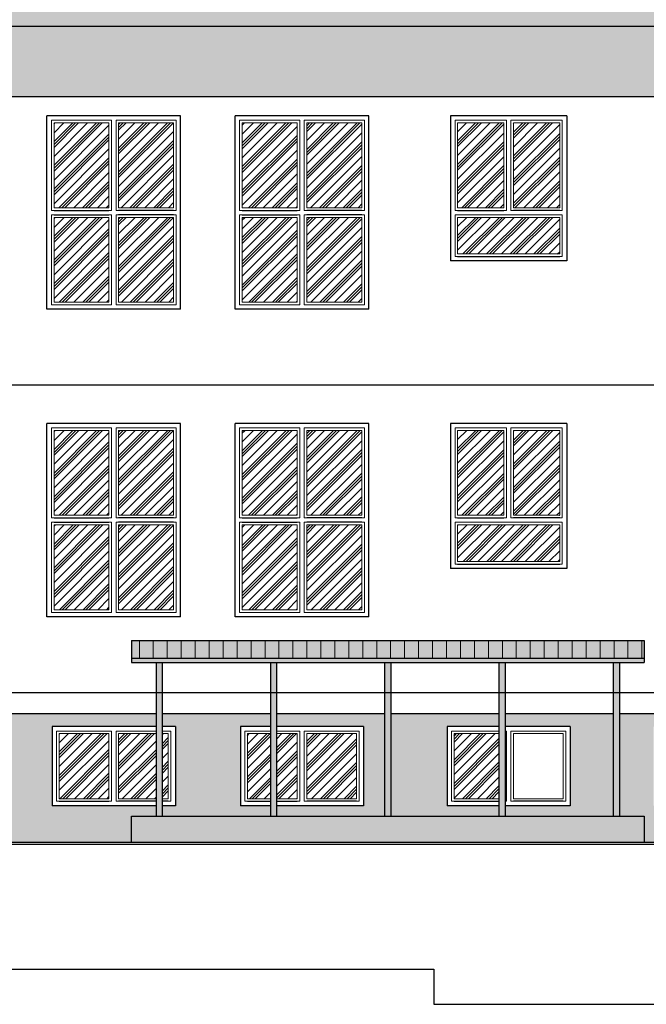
# Model space of a CAD drawing. Header units: millimetres. Extents: x 31969 to 285678, y -69766 to -1123.
# Tile 96 of 102: x 151962 to 152675, y -3990 to -2869. Entities that reach past the tile are written whole.
import ezdxf
from ezdxf.lldxf.tags import DXFTag

# ---------------------------------------------------------------- set-up
doc = ezdxf.new("R2010")
doc.units = ezdxf.units.MM
for name, color, linetype in [('a-elewacja 1', 1, 'Continuous'), ('a-elewacje', 1, 'Continuous'), ('a-izolacja 1', 3, 'Continuous'), ('a-przerywana 2', 3, 'Continuous'), ('a-szraf', 252, 'Continuous'), ('a-szraf 1', 250, 'Continuous')]:
    doc.layers.add(name, color=color, linetype=linetype)
doc.layers.add('a-elewacja 3', color=3, linetype='Continuous', lineweight=20)
tags = doc.linetypes.add('DASHED', pattern=[0.75, 0.5, -0.25]).pattern_tags.tags
tags[6:7] = [DXFTag(74, 4), DXFTag(75, 0), DXFTag(340, '0'), DXFTag(46, 1.0), DXFTag(50, 0.0), DXFTag(44, 0.0), DXFTag(45, 0.0)]
tags[4:5] = [DXFTag(74, 4), DXFTag(75, 0), DXFTag(340, '0'), DXFTag(46, 1.0), DXFTag(50, 0.0), DXFTag(44, 0.0), DXFTag(45, 0.0)]
pattern_1 = [(0, (0, 2695.0651), (1.190625, 2.38125), [0, -2.38125])]
pattern_2 = [(45, (0, 2695.065), (-13.4703842, 13.4703842), []), (45, (-1.684, 2696.749), (-13.4703842, 13.4703842), []), (45, (-3.368, 2698.433), (-13.4703842, 13.4703842), []), (45, (-8.419, 2703.484), (-13.4703842, 13.4703842), [])]

msp = doc.modelspace()

# ---------------------------------------------------------------- hatches: boundary and pattern name
at = {"layer": 'a-elewacja 3', "ltscale": 100}
h = msp.add_hatch(dxfattribs=at)
h.set_pattern_fill('LINE', color=256, scale=5, angle=90)
h.set_pattern_definition([(90, (0, 2695.065), (-15.875, 1e-15), [])])
h.paths.add_polyline_path([(152672.32, -3575.88), (152089.32, -3575.88), (152089.32, -3595.88), (152672.32, -3595.88)])
at = {"layer": 'a-szraf', "ltscale": 30}
h = msp.add_hatch(dxfattribs=at)
h.set_pattern_fill('DOTS', color=256, scale=1.5)
h.set_pattern_definition(pattern_1)
h.paths.add_polyline_path([(153093.32, -2796.84), (149660.32, -2796.84), (149660.32, -2851.84), (153093.32, -2851.84)])
h.paths.add_polyline_path([(153093.32, -2851.84), (149660.32, -2851.84), (149660.32, -2861.88), (153093.32, -2861.88)])
h.paths.add_polyline_path([(153093.32, -2861.88), (150870.98, -2861.88), (150870.98, -2876.88), (153093.32, -2876.88)])
h.paths.add_polyline_path([(150870.98, -2861.88), (150860.98, -2861.88), (150860.98, -2880.6, 1), (150870.98, -2880.6)])
h.paths.add_polyline_path([(150860.98, -2861.88), (149660.32, -2861.88), (149660.32, -2876.88), (150860.98, -2876.88)])
h.paths.add_polyline_path([(150870.98, -2880.6, -1), (150860.98, -2880.6), (150860.98, -2891.62), (150870.98, -2891.62)])
h.paths.add_polyline_path([(150870.98, -2891.62), (150860.98, -2891.62), (150860.98, -2996.88), (150870.98, -2996.88)])
h.paths.add_polyline_path([(150870.98, -2996.88), (150860.98, -2996.88), (150860.98, -3116.88), (150870.98, -3116.88)])
h.paths.add_polyline_path([(150870.98, -3116.88), (150860.98, -3116.88), (150860.98, -3236.88), (150870.98, -3236.88)])
h.paths.add_polyline_path([(150870.98, -3236.88), (150860.98, -3236.88), (150860.98, -3284.88), (150870.98, -3284.88)])
h.paths.add_polyline_path([(150870.98, -3284.88), (150860.98, -3284.88), (150860.98, -3356.88), (150870.98, -3356.88)])
h.paths.add_polyline_path([(150870.98, -3356.88), (150860.98, -3356.88), (150860.98, -3476.88), (150870.98, -3476.88)])
h.paths.add_polyline_path([(150870.98, -3476.88), (150860.98, -3476.88), (150860.98, -3596.88), (150870.98, -3596.88)])
h.paths.add_polyline_path([(150870.98, -3596.88), (150860.98, -3596.88), (150860.98, -3634.88), (150870.98, -3634.88)])
h.paths.add_polyline_path([(150870.98, -3634.88), (150860.98, -3634.88), (150860.98, -3716.88), (150870.98, -3716.88)])
h.paths.add_polyline_path([(150870.98, -3716.88), (150860.98, -3716.88), (150860.98, -3775.33, -1), (150870.98, -3775.33)])
h.paths.add_polyline_path([(150860.98, -3775.33), (150860.98, -3787.77, -1), (150870.98, -3787.77), (150870.98, -3775.33, 1)])
h.paths.add_polyline_path([(150860.98, -3787.77, 1), (150870.98, -3787.77, 1)])
at = {"layer": 'a-szraf', "ltscale": 100}
h = msp.add_hatch(dxfattribs=at)
h.set_pattern_fill('DOTS', color=256, scale=3)
h.set_pattern_definition([(0, (0, 2695.065), (2.38125, 4.7625), [0, -4.7625])])
h.paths.add_polyline_path([(153093.32, -2876.88), (150870.98, -2876.88), (150870.98, -2956.88), (153093.32, -2956.88)])
h.paths.add_polyline_path([(150860.98, -2876.88), (150646.32, -2876.88), (150646.32, -2953.88), (150860.98, -2953.88)])
h.paths.add_polyline_path([(150616.32, -2876.88), (149695.32, -2876.88), (149695.32, -2953.88), (150616.32, -2953.88)])
h.paths.add_polyline_path([(150646.32, -2876.88), (150616.32, -2876.88), (150616.32, -2953.88), (150646.32, -2953.88)])
h.paths.add_polyline_path([(150860.98, -3658.88), (149695.32, -3658.88), (149695.32, -3805.88), (152089.32, -3805.88), (152089.32, -3775.88), (152117.32, -3775.88), (152117.32, -3763.88), (151999.32, -3763.88), (151999.32, -3673.88), (152117.32, -3673.88), (152117.32, -3658.88), (150870.98, -3658.88), (150870.98, -3787.77, -1), (150860.98, -3787.77)])
h.paths.add_polyline_path([(150011.04, -3733.88), (149921.04, -3733.88), (149921.04, -3673.88), (150011.04, -3673.88)], flags=16)
h.paths.add_polyline_path([(150083.18, -3709.88), (150083.18, -3675.88), (150117.18, -3675.88), (150117.18, -3709.88)], flags=16)
h.paths.add_polyline_path([(150006.04, -3728.88), (149926.04, -3728.88), (149926.04, -3678.88), (150006.04, -3678.88)], flags=0)
h.paths.add_polyline_path([(150086.18, -3706.88), (150086.18, -3678.88), (150114.18, -3678.88), (150114.18, -3706.88)], flags=0)
h.paths.add_polyline_path([(150003.04, -3725.88), (149929.04, -3725.88), (149929.04, -3681.88), (150003.04, -3681.88)], flags=0)
h.paths.add_polyline_path([(150249.32, -3673.88), (150389.32, -3673.88), (150389.32, -3763.88), (150249.32, -3763.88)], flags=16)
h.paths.add_polyline_path([(150254.32, -3678.88), (150316.82, -3678.88), (150316.82, -3758.88), (150254.32, -3758.88)], flags=0)
h.paths.add_polyline_path([(150257.32, -3681.88), (150313.82, -3681.88), (150313.82, -3755.88), (150257.32, -3755.88)], flags=0)
h.paths.add_polyline_path([(150321.82, -3678.88), (150384.32, -3678.88), (150384.32, -3758.88), (150321.82, -3758.88)], flags=0)
h.paths.add_polyline_path([(150324.82, -3681.88), (150381.32, -3681.88), (150381.32, -3755.88), (150324.82, -3755.88)], flags=0)
h.paths.add_polyline_path([(150443.32, -3673.88), (150583.32, -3673.88), (150583.32, -3763.88), (150443.32, -3763.88)], flags=16)
h.paths.add_polyline_path([(150448.32, -3678.88), (150510.82, -3678.88), (150510.82, -3758.88), (150448.32, -3758.88)], flags=0)
h.paths.add_polyline_path([(150451.32, -3681.88), (150507.82, -3681.88), (150507.82, -3755.88), (150451.32, -3755.88)], flags=0)
h.paths.add_polyline_path([(150515.82, -3678.88), (150578.32, -3678.88), (150578.32, -3758.88), (150515.82, -3758.88)], flags=0)
h.paths.add_polyline_path([(150518.82, -3681.88), (150575.32, -3681.88), (150575.32, -3755.88), (150518.82, -3755.88)], flags=0)
h.paths.add_polyline_path([(150621.32, -3715.88), (150621.32, -3675.88), (150651.32, -3675.88), (150651.32, -3715.88)], flags=16)
h.paths.add_polyline_path([(150624.32, -3712.88), (150624.32, -3678.88), (150648.32, -3678.88), (150648.32, -3712.88)], flags=0)
h.paths.add_polyline_path([(150689.32, -3673.88), (150829.32, -3673.88), (150829.32, -3763.88), (150689.32, -3763.88)], flags=16)
h.paths.add_polyline_path([(150694.32, -3678.88), (150756.82, -3678.88), (150756.82, -3758.88), (150694.32, -3758.88)], flags=0)
h.paths.add_polyline_path([(150697.32, -3681.88), (150753.82, -3681.88), (150753.82, -3755.88), (150697.32, -3755.88)], flags=0)
h.paths.add_polyline_path([(150761.82, -3678.88), (150824.32, -3678.88), (150824.32, -3758.88), (150761.82, -3758.88)], flags=0)
h.paths.add_polyline_path([(150764.82, -3681.88), (150821.32, -3681.88), (150821.32, -3755.88), (150764.82, -3755.88)], flags=0)
h.paths.add_polyline_path([(150904.32, -3673.88), (151044.32, -3673.88), (151044.32, -3763.88), (150904.32, -3763.88)], flags=16)
h.paths.add_polyline_path([(150909.32, -3678.88), (150971.82, -3678.88), (150971.82, -3758.88), (150909.32, -3758.88)], flags=0)
h.paths.add_polyline_path([(150912.32, -3681.88), (150968.82, -3681.88), (150968.82, -3755.88), (150912.32, -3755.88)], flags=0)
h.paths.add_polyline_path([(150976.82, -3678.88), (151039.32, -3678.88), (151039.32, -3758.88), (150976.82, -3758.88)], flags=0)
h.paths.add_polyline_path([(150979.82, -3681.88), (151036.32, -3681.88), (151036.32, -3755.88), (150979.82, -3755.88)], flags=0)
h.paths.add_polyline_path([(151118.32, -3673.88), (151258.32, -3673.88), (151258.32, -3763.88), (151118.32, -3763.88)], flags=16)
h.paths.add_polyline_path([(151123.32, -3678.88), (151185.82, -3678.88), (151185.82, -3758.88), (151123.32, -3758.88)], flags=0)
h.paths.add_polyline_path([(151126.32, -3681.88), (151182.82, -3681.88), (151182.82, -3755.88), (151126.32, -3755.88)], flags=0)
h.paths.add_polyline_path([(151190.82, -3678.88), (151253.32, -3678.88), (151253.32, -3758.88), (151190.82, -3758.88)], flags=0)
h.paths.add_polyline_path([(151193.82, -3681.88), (151250.32, -3681.88), (151250.32, -3755.88), (151193.82, -3755.88)], flags=0)
h.paths.add_polyline_path([(151332.32, -3673.88), (151472.32, -3673.88), (151472.32, -3763.88), (151332.32, -3763.88)], flags=16)
h.paths.add_polyline_path([(151337.32, -3678.88), (151399.82, -3678.88), (151399.82, -3758.88), (151337.32, -3758.88)], flags=0)
h.paths.add_polyline_path([(151340.32, -3681.88), (151396.82, -3681.88), (151396.82, -3755.88), (151340.32, -3755.88)], flags=0)
h.paths.add_polyline_path([(151404.82, -3678.88), (151467.32, -3678.88), (151467.32, -3758.88), (151404.82, -3758.88)], flags=0)
h.paths.add_polyline_path([(151407.82, -3681.88), (151464.32, -3681.88), (151464.32, -3755.88), (151407.82, -3755.88)], flags=0)
h.paths.add_polyline_path([(151580.32, -3673.88), (151720.32, -3673.88), (151720.32, -3763.88), (151580.32, -3763.88)], flags=16)
h.paths.add_polyline_path([(151585.32, -3678.88), (151647.82, -3678.88), (151647.82, -3758.88), (151585.32, -3758.88)], flags=0)
h.paths.add_polyline_path([(151588.32, -3681.88), (151644.82, -3681.88), (151644.82, -3755.88), (151588.32, -3755.88)], flags=0)
h.paths.add_polyline_path([(151652.82, -3678.88), (151715.32, -3678.88), (151715.32, -3758.88), (151652.82, -3758.88)], flags=0)
h.paths.add_polyline_path([(151655.82, -3681.88), (151712.32, -3681.88), (151712.32, -3755.88), (151655.82, -3755.88)], flags=0)
h.paths.add_polyline_path([(151785.32, -3673.88), (151925.32, -3673.88), (151925.32, -3763.88), (151785.32, -3763.88)], flags=16)
h.paths.add_polyline_path([(151790.32, -3678.88), (151852.82, -3678.88), (151852.82, -3758.88), (151790.32, -3758.88)], flags=0)
h.paths.add_polyline_path([(151793.32, -3681.88), (151849.82, -3681.88), (151849.82, -3755.88), (151793.32, -3755.88)], flags=0)
h.paths.add_polyline_path([(151857.82, -3678.88), (151920.32, -3678.88), (151920.32, -3758.88), (151857.82, -3758.88)], flags=0)
h.paths.add_polyline_path([(151860.82, -3681.88), (151917.32, -3681.88), (151917.32, -3755.88), (151860.82, -3755.88)], flags=0)
h.paths.add_polyline_path([(152213.32, -3673.88), (152247.32, -3673.88), (152247.32, -3658.88), (152124.32, -3658.88), (152124.32, -3673.88), (152139.32, -3673.88), (152139.32, -3763.88), (152124.32, -3763.88), (152124.32, -3775.88), (152247.32, -3775.88), (152247.32, -3763.88), (152213.32, -3763.88)])
h.paths.add_polyline_path([(152377.32, -3658.88), (152254.32, -3658.88), (152254.32, -3673.88), (152353.32, -3673.88), (152353.32, -3763.88), (152254.32, -3763.88), (152254.32, -3775.88), (152377.32, -3775.88)])
h.paths.add_polyline_path([(152448.32, -3673.88), (152507.32, -3673.88), (152507.32, -3658.88), (152384.32, -3658.88), (152384.32, -3775.88), (152507.32, -3775.88), (152507.32, -3763.88), (152448.32, -3763.88)])
h.paths.add_polyline_path([(152637.32, -3658.88), (152514.32, -3658.88), (152514.32, -3673.88), (152588.32, -3673.88), (152588.32, -3763.88), (152514.32, -3763.88), (152514.32, -3775.88), (152637.32, -3775.88)])
h.paths.add_polyline_path([(153093.32, -3658.88), (152644.32, -3658.88), (152644.32, -3775.88), (152672.32, -3775.88), (152672.32, -3805.88), (153093.32, -3805.88)])
h.paths.add_polyline_path([(152823.32, -3763.88), (152683.32, -3763.88), (152683.32, -3673.88), (152823.32, -3673.88)], flags=16)
h.paths.add_polyline_path([(152818.32, -3758.88), (152755.82, -3758.88), (152755.82, -3678.88), (152818.32, -3678.88)], flags=0)
h.paths.add_polyline_path([(152815.32, -3755.88), (152758.82, -3755.88), (152758.82, -3681.88), (152815.32, -3681.88)], flags=0)
h.paths.add_polyline_path([(152897.32, -3763.88), (152897.32, -3673.88), (153037.32, -3673.88), (153037.32, -3763.88)], flags=16)
h.paths.add_polyline_path([(152902.32, -3758.88), (152902.32, -3678.88), (152964.82, -3678.88), (152964.82, -3758.88)], flags=0)
h.paths.add_polyline_path([(152905.32, -3755.88), (152905.32, -3681.88), (152961.82, -3681.88), (152961.82, -3755.88)], flags=0)
h.paths.add_polyline_path([(152750.82, -3758.88), (152688.32, -3758.88), (152688.32, -3678.88), (152750.82, -3678.88)], flags=0)
h.paths.add_polyline_path([(152747.82, -3755.88), (152691.32, -3755.88), (152691.32, -3681.88), (152747.82, -3681.88)], flags=0)
h.paths.add_polyline_path([(152969.82, -3758.88), (152969.82, -3678.88), (153032.32, -3678.88), (153032.32, -3758.88)], flags=0)
h.paths.add_polyline_path([(152972.82, -3755.88), (152972.82, -3681.88), (153029.32, -3681.88), (153029.32, -3755.88)], flags=0)
h.paths.add_polyline_path([(152672.32, -3775.88), (152089.32, -3775.88), (152089.32, -3805.88), (152672.32, -3805.88)])
at = {"layer": 'a-szraf', "ltscale": 30}
h = msp.add_hatch(dxfattribs=at)
h.set_pattern_fill('DOTS', color=256, scale=1.5)
h.set_pattern_definition(pattern_1)
h.paths.add_polyline_path([(152672.32, -3595.88), (152089.32, -3595.88), (152089.32, -3600.88), (152672.32, -3600.88)])
h.paths.add_polyline_path([(152672.32, -3575.88), (152089.32, -3575.88), (152089.32, -3595.88), (152672.32, -3595.88)])
h.paths.add_polyline_path([(152514.32, -3600.88), (152507.32, -3600.88), (152507.32, -3634.88), (152514.32, -3634.88)])
h.paths.add_polyline_path([(152514.32, -3634.88), (152507.32, -3634.88), (152507.32, -3775.88), (152514.32, -3775.88)])
h.paths.add_polyline_path([(152644.32, -3634.88), (152637.32, -3634.88), (152637.32, -3775.88), (152644.32, -3775.88)])
h.paths.add_polyline_path([(152644.32, -3600.88), (152637.32, -3600.88), (152637.32, -3634.88), (152644.32, -3634.88)])
h.paths.add_polyline_path([(152384.32, -3600.88), (152377.32, -3600.88), (152377.32, -3634.88), (152384.32, -3634.88)])
h.paths.add_polyline_path([(152384.32, -3634.88), (152377.32, -3634.88), (152377.32, -3775.88), (152384.32, -3775.88)])
h.paths.add_polyline_path([(152254.32, -3634.88), (152247.32, -3634.88), (152247.32, -3775.88), (152254.32, -3775.88)])
h.paths.add_polyline_path([(152254.32, -3600.88), (152247.32, -3600.88), (152247.32, -3634.88), (152254.32, -3634.88)])
h.paths.add_polyline_path([(152124.32, -3634.88), (152117.32, -3634.88), (152117.32, -3775.88), (152124.32, -3775.88)])
h.paths.add_polyline_path([(152124.32, -3600.88), (152117.32, -3600.88), (152117.32, -3634.88), (152124.32, -3634.88)])
at = {"layer": 'a-szraf 1', "ltscale": 15}
h = msp.add_hatch(dxfattribs=at)
h.set_pattern_fill('PLASTI', color=256, scale=3, angle=45)
h.set_pattern_definition(pattern_2)
h.paths.add_polyline_path([(150040.54, -3001.88), (149971.54, -3001.88), (149971.54, -3093.38), (150040.54, -3093.38)])
h.paths.add_polyline_path([(150040.54, -3104.38), (149971.54, -3104.38), (149971.54, -3195.88), (150040.54, -3195.88)])
h.paths.add_polyline_path([(149960.54, -3104.38), (149891.54, -3104.38), (149891.54, -3195.88), (149960.54, -3195.88)])
h.paths.add_polyline_path([(149960.54, -3001.88), (149891.54, -3001.88), (149891.54, -3093.38), (149960.54, -3093.38)])
h.paths.add_polyline_path([(150040.54, -3336.88), (149971.54, -3336.88), (149971.54, -3465.88), (150040.54, -3465.88)])
h.paths.add_polyline_path([(149960.54, -3336.88), (149891.54, -3336.88), (149891.54, -3465.88), (149960.54, -3465.88)])
h.paths.add_polyline_path([(150040.54, -3476.88), (149891.54, -3476.88), (149891.54, -3520.88), (150040.54, -3520.88)])
h.paths.add_polyline_path([(150003.04, -3681.88), (149929.04, -3681.88), (149929.04, -3725.88), (150003.04, -3725.88)])
h.paths.add_polyline_path([(150381.32, -3681.88), (150324.82, -3681.88), (150324.82, -3755.88), (150381.32, -3755.88)])
h.paths.add_polyline_path([(150313.82, -3681.88), (150257.32, -3681.88), (150257.32, -3755.88), (150313.82, -3755.88)])
h.paths.add_polyline_path([(150575.32, -3681.88), (150518.82, -3681.88), (150518.82, -3755.88), (150575.32, -3755.88)])
h.paths.add_polyline_path([(150507.82, -3681.88), (150451.32, -3681.88), (150451.32, -3755.88), (150507.82, -3755.88)])
h.paths.add_polyline_path([(150821.32, -3681.88), (150764.82, -3681.88), (150764.82, -3755.88), (150821.32, -3755.88)])
h.paths.add_polyline_path([(150753.82, -3681.88), (150697.32, -3681.88), (150697.32, -3755.88), (150753.82, -3755.88)])
h.paths.add_polyline_path([(151036.32, -3681.88), (150979.82, -3681.88), (150979.82, -3755.88), (151036.32, -3755.88)])
h.paths.add_polyline_path([(150968.82, -3681.88), (150912.32, -3681.88), (150912.32, -3755.88), (150968.82, -3755.88)])
h.paths.add_polyline_path([(151250.32, -3681.88), (151193.82, -3681.88), (151193.82, -3755.88), (151250.32, -3755.88)])
h.paths.add_polyline_path([(151182.82, -3681.88), (151126.32, -3681.88), (151126.32, -3755.88), (151182.82, -3755.88)])
h.paths.add_polyline_path([(151464.32, -3681.88), (151407.82, -3681.88), (151407.82, -3755.88), (151464.32, -3755.88)])
h.paths.add_polyline_path([(151396.82, -3681.88), (151340.32, -3681.88), (151340.32, -3755.88), (151396.82, -3755.88)])
h.paths.add_polyline_path([(151712.32, -3681.88), (151655.82, -3681.88), (151655.82, -3755.88), (151712.32, -3755.88)])
h.paths.add_polyline_path([(151644.82, -3681.88), (151588.32, -3681.88), (151588.32, -3755.88), (151644.82, -3755.88)])
h.paths.add_polyline_path([(151470.32, -3444.38), (151407.82, -3444.38), (151407.82, -3540.88), (151470.32, -3540.88)])
h.paths.add_polyline_path([(151470.32, -3336.88), (151407.82, -3336.88), (151407.82, -3433.38), (151470.32, -3433.38)])
h.paths.add_polyline_path([(151396.82, -3336.88), (151334.32, -3336.88), (151334.32, -3433.38), (151396.82, -3433.38)])
h.paths.add_polyline_path([(151396.82, -3444.38), (151334.32, -3444.38), (151334.32, -3540.88), (151396.82, -3540.88)])
h.paths.add_polyline_path([(151917.32, -3681.88), (151860.82, -3681.88), (151860.82, -3755.88), (151917.32, -3755.88)])
h.paths.add_polyline_path([(151849.82, -3681.88), (151793.32, -3681.88), (151793.32, -3755.88), (151849.82, -3755.88)])
h.paths.add_polyline_path([(152351.32, -3336.88), (152288.82, -3336.88), (152288.82, -3433.38), (152351.32, -3433.38)])
h.paths.add_polyline_path([(152277.82, -3336.88), (152215.32, -3336.88), (152215.32, -3433.38), (152277.82, -3433.38)])
h.paths.add_polyline_path([(152137.32, -3444.38), (152074.82, -3444.38), (152074.82, -3540.88), (152137.32, -3540.88)])
h.paths.add_polyline_path([(152137.32, -3336.88), (152074.82, -3336.88), (152074.82, -3433.38), (152137.32, -3433.38)])
h.paths.add_polyline_path([(152063.82, -3336.88), (152001.32, -3336.88), (152001.32, -3433.38), (152063.82, -3433.38)])
h.paths.add_polyline_path([(152063.82, -3444.38), (152001.32, -3444.38), (152001.32, -3540.88), (152063.82, -3540.88)])
h.paths.add_polyline_path([(151923.32, -3444.38), (151860.82, -3444.38), (151860.82, -3540.88), (151923.32, -3540.88)])
h.paths.add_polyline_path([(151923.32, -3336.88), (151860.82, -3336.88), (151860.82, -3433.38), (151923.32, -3433.38)])
h.paths.add_polyline_path([(151849.82, -3336.88), (151787.32, -3336.88), (151787.32, -3433.38), (151849.82, -3433.38)])
h.paths.add_polyline_path([(151849.82, -3444.38), (151787.32, -3444.38), (151787.32, -3540.88), (151849.82, -3540.88)])
h.paths.add_polyline_path([(151708.32, -3444.38), (151592.32, -3444.38), (151592.32, -3485.88), (151708.32, -3485.88)])
h.paths.add_polyline_path([(151708.32, -3336.88), (151655.82, -3336.88), (151655.82, -3433.38), (151708.32, -3433.38)])
h.paths.add_polyline_path([(151644.82, -3336.88), (151592.32, -3336.88), (151592.32, -3433.38), (151644.82, -3433.38)])
h.paths.add_polyline_path([(151182.82, -3336.88), (151120.32, -3336.88), (151120.32, -3433.38), (151182.82, -3433.38)])
h.paths.add_polyline_path([(151256.32, -3336.88), (151193.82, -3336.88), (151193.82, -3433.38), (151256.32, -3433.38)])
h.paths.add_polyline_path([(151256.32, -3444.38), (151193.82, -3444.38), (151193.82, -3540.88), (151256.32, -3540.88)])
h.paths.add_polyline_path([(151182.82, -3444.38), (151120.32, -3444.38), (151120.32, -3540.88), (151182.82, -3540.88)])
h.paths.add_polyline_path([(151042.32, -3444.38), (150979.82, -3444.38), (150979.82, -3540.88), (151042.32, -3540.88)])
h.paths.add_polyline_path([(150968.82, -3444.38), (150906.32, -3444.38), (150906.32, -3540.88), (150968.82, -3540.88)])
h.paths.add_polyline_path([(150968.82, -3336.88), (150906.32, -3336.88), (150906.32, -3433.38), (150968.82, -3433.38)])
h.paths.add_polyline_path([(151042.32, -3336.88), (150979.82, -3336.88), (150979.82, -3433.38), (151042.32, -3433.38)])
h.paths.add_polyline_path([(150827.32, -3336.88), (150764.82, -3336.88), (150764.82, -3433.38), (150827.32, -3433.38)])
h.paths.add_polyline_path([(150827.32, -3444.38), (150764.82, -3444.38), (150764.82, -3540.88), (150827.32, -3540.88)])
h.paths.add_polyline_path([(150753.82, -3444.38), (150691.32, -3444.38), (150691.32, -3540.88), (150753.82, -3540.88)])
h.paths.add_polyline_path([(150753.82, -3336.88), (150691.32, -3336.88), (150691.32, -3433.38), (150753.82, -3433.38)])
h.paths.add_polyline_path([(150571.32, -3444.38), (150455.32, -3444.38), (150455.32, -3485.88), (150571.32, -3485.88)])
h.paths.add_polyline_path([(150377.32, -3444.38), (150261.32, -3444.38), (150261.32, -3485.88), (150377.32, -3485.88)])
h.paths.add_polyline_path([(150377.32, -3336.88), (150324.82, -3336.88), (150324.82, -3433.38), (150377.32, -3433.38)])
h.paths.add_polyline_path([(150313.82, -3336.88), (150261.32, -3336.88), (150261.32, -3433.38), (150313.82, -3433.38)])
h.paths.add_polyline_path([(150507.82, -3336.88), (150455.32, -3336.88), (150455.32, -3433.38), (150507.82, -3433.38)])
h.paths.add_polyline_path([(150571.32, -3336.88), (150518.82, -3336.88), (150518.82, -3433.38), (150571.32, -3433.38)])
h.paths.add_polyline_path([(150817.32, -3094.38), (150701.32, -3094.38), (150701.32, -3135.88), (150817.32, -3135.88)])
h.paths.add_polyline_path([(150753.82, -2986.88), (150701.32, -2986.88), (150701.32, -3083.38), (150753.82, -3083.38)])
h.paths.add_polyline_path([(150817.32, -2986.88), (150764.82, -2986.88), (150764.82, -3083.38), (150817.32, -3083.38)])
h.paths.add_polyline_path([(151042.32, -2986.88), (150979.82, -2986.88), (150979.82, -3083.38), (151042.32, -3083.38)])
h.paths.add_polyline_path([(150968.82, -2986.88), (150906.32, -2986.88), (150906.32, -3083.38), (150968.82, -3083.38)])
h.paths.add_polyline_path([(150968.82, -3094.38), (150906.32, -3094.38), (150906.32, -3190.88), (150968.82, -3190.88)])
h.paths.add_polyline_path([(151042.32, -3094.38), (150979.82, -3094.38), (150979.82, -3190.88), (151042.32, -3190.88)])
h.paths.add_polyline_path([(151256.32, -3094.38), (151193.82, -3094.38), (151193.82, -3190.88), (151256.32, -3190.88)])
h.paths.add_polyline_path([(151182.82, -3094.38), (151120.32, -3094.38), (151120.32, -3190.88), (151182.82, -3190.88)])
h.paths.add_polyline_path([(151182.82, -2986.88), (151120.32, -2986.88), (151120.32, -3083.38), (151182.82, -3083.38)])
h.paths.add_polyline_path([(151256.32, -2986.88), (151193.82, -2986.88), (151193.82, -3083.38), (151256.32, -3083.38)])
h.paths.add_polyline_path([(151396.82, -2986.88), (151334.32, -2986.88), (151334.32, -3083.38), (151396.82, -3083.38)])
h.paths.add_polyline_path([(151470.32, -2986.88), (151407.82, -2986.88), (151407.82, -3083.38), (151470.32, -3083.38)])
h.paths.add_polyline_path([(151470.32, -3094.38), (151407.82, -3094.38), (151407.82, -3190.88), (151470.32, -3190.88)])
h.paths.add_polyline_path([(151396.82, -3094.38), (151334.32, -3094.38), (151334.32, -3190.88), (151396.82, -3190.88)])
h.paths.add_polyline_path([(151708.32, -3094.38), (151592.32, -3094.38), (151592.32, -3135.88), (151708.32, -3135.88)])
h.paths.add_polyline_path([(151644.82, -2986.88), (151592.32, -2986.88), (151592.32, -3083.38), (151644.82, -3083.38)])
h.paths.add_polyline_path([(151708.32, -2986.88), (151655.82, -2986.88), (151655.82, -3083.38), (151708.32, -3083.38)])
h.paths.add_polyline_path([(151849.82, -2986.88), (151787.32, -2986.88), (151787.32, -3083.38), (151849.82, -3083.38)])
h.paths.add_polyline_path([(151923.32, -2986.88), (151860.82, -2986.88), (151860.82, -3083.38), (151923.32, -3083.38)])
h.paths.add_polyline_path([(151923.32, -3094.38), (151860.82, -3094.38), (151860.82, -3190.88), (151923.32, -3190.88)])
h.paths.add_polyline_path([(151849.82, -3094.38), (151787.32, -3094.38), (151787.32, -3190.88), (151849.82, -3190.88)])
h.paths.add_polyline_path([(152137.32, -3094.38), (152074.82, -3094.38), (152074.82, -3190.88), (152137.32, -3190.88)])
h.paths.add_polyline_path([(152063.82, -3094.38), (152001.32, -3094.38), (152001.32, -3190.88), (152063.82, -3190.88)])
h.paths.add_polyline_path([(152063.82, -2986.88), (152001.32, -2986.88), (152001.32, -3083.38), (152063.82, -3083.38)])
h.paths.add_polyline_path([(152137.32, -2986.88), (152074.82, -2986.88), (152074.82, -3083.38), (152137.32, -3083.38)])
h.paths.add_polyline_path([(152277.82, -2986.88), (152215.32, -2986.88), (152215.32, -3083.38), (152277.82, -3083.38)])
h.paths.add_polyline_path([(152351.32, -2986.88), (152288.82, -2986.88), (152288.82, -3083.38), (152351.32, -3083.38)])
h.paths.add_polyline_path([(152351.32, -3094.38), (152288.82, -3094.38), (152288.82, -3190.88), (152351.32, -3190.88)])
h.paths.add_polyline_path([(152277.82, -3094.38), (152215.32, -3094.38), (152215.32, -3190.88), (152277.82, -3190.88)])
h.paths.add_polyline_path([(150359.32, -3011.88), (150286.32, -3011.88), (150286.32, -3060.88), (150359.32, -3060.88)])
h.paths.add_polyline_path([(150443.32, -3011.88), (150370.32, -3011.88), (150370.32, -3060.88), (150443.32, -3060.88)])
h.paths.add_polyline_path([(150522.32, -3011.88), (150454.32, -3011.88), (150454.32, -3060.88), (150522.32, -3060.88)])
h.paths.add_polyline_path([(150522.32, -3071.88), (150454.32, -3071.88), (150454.32, -3161.88), (150522.32, -3161.88)])
h.paths.add_polyline_path([(150443.32, -3071.88), (150370.32, -3071.88), (150370.32, -3161.88), (150443.32, -3161.88)])
h.paths.add_polyline_path([(150359.32, -3071.88), (150286.32, -3071.88), (150286.32, -3161.88), (150359.32, -3161.88)])
h.paths.add_polyline_path([(150293.06, -3161.88), (150286.32, -3161.88), (150286.32, -3185.88), (150293.06, -3185.88)])
h.paths.add_polyline_path([(150313.06, -3161.88), (150293.06, -3161.88), (150293.06, -3185.88), (150313.06, -3185.88)])
h.paths.add_polyline_path([(150333.06, -3161.88), (150313.06, -3161.88), (150313.06, -3185.88), (150333.06, -3185.88)])
h.paths.add_polyline_path([(150353.06, -3161.88), (150333.06, -3161.88), (150333.06, -3185.88), (150353.06, -3185.88)])
h.paths.add_polyline_path([(150359.32, -3161.88), (150353.06, -3161.88), (150353.06, -3185.88), (150359.32, -3185.88)])
h.paths.add_polyline_path([(150377.63, -3161.88), (150370.32, -3161.88), (150370.32, -3185.88), (150377.63, -3185.88)])
h.paths.add_polyline_path([(150397.63, -3161.88), (150377.63, -3161.88), (150377.63, -3185.88), (150397.63, -3185.88)])
h.paths.add_polyline_path([(150417.63, -3161.88), (150397.63, -3161.88), (150397.63, -3185.88), (150417.63, -3185.88)])
h.paths.add_polyline_path([(150437.63, -3161.88), (150417.63, -3161.88), (150417.63, -3185.88), (150437.63, -3185.88)])
h.paths.add_polyline_path([(150443.32, -3161.88), (150437.63, -3161.88), (150437.63, -3185.88), (150443.32, -3185.88)])
h.paths.add_polyline_path([(150477.9, -3161.88), (150457.9, -3161.88), (150457.9, -3271.88), (150477.9, -3271.88)])
h.paths.add_polyline_path([(150497.9, -3161.88), (150477.9, -3161.88), (150477.9, -3271.88), (150497.9, -3271.88)])
h.paths.add_polyline_path([(150517.9, -3161.88), (150497.9, -3161.88), (150497.9, -3271.88), (150517.9, -3271.88)])
h.paths.add_polyline_path([(150522.32, -3161.88), (150517.9, -3161.88), (150517.9, -3271.88), (150522.32, -3271.88)])
h.paths.add_polyline_path([(150457.9, -3161.88), (150454.32, -3161.88), (150454.32, -3271.88), (150457.9, -3271.88)])
h.paths.add_polyline_path([(152109.32, -3755.88), (152116.32, -3755.88), (152116.32, -3681.88), (152109.32, -3681.88)], flags=0)
h.paths.add_polyline_path([(152277.82, -3444.38), (152215.32, -3444.38), (152215.32, -3540.88), (152277.82, -3540.88)])
h.paths.add_polyline_path([(152351.32, -3444.38), (152288.82, -3444.38), (152288.82, -3540.88), (152351.32, -3540.88)])
h = msp.add_hatch(dxfattribs=at)
h.set_pattern_fill('PLASTI', color=256, scale=3, angle=45)
h.set_pattern_definition(pattern_2)
h.paths.add_polyline_path([(152063.82, -3681.88), (152007.32, -3681.88), (152007.32, -3755.88), (152063.82, -3755.88)])
h.paths.add_polyline_path([(152117.32, -3681.88), (152074.82, -3681.88), (152074.82, -3755.88), (152117.32, -3755.88)])
h.paths.add_polyline_path([(152131.32, -3681.88), (152124.32, -3681.88), (152124.32, -3755.88), (152131.32, -3755.88)])
h.paths.add_polyline_path([(152247.32, -3681.88), (152221.32, -3681.88), (152221.32, -3755.88), (152247.32, -3755.88)])
h.paths.add_polyline_path([(152277.82, -3681.88), (152254.32, -3681.88), (152254.32, -3755.88), (152277.82, -3755.88)])
h.paths.add_polyline_path([(152345.32, -3681.88), (152288.82, -3681.88), (152288.82, -3755.88), (152345.32, -3755.88)])
h.paths.add_polyline_path([(152507.32, -3681.88), (152456.32, -3681.88), (152456.32, -3755.88), (152507.32, -3755.88)])
h.paths.add_polyline_path([(152747.82, -3681.88), (152691.32, -3681.88), (152691.32, -3755.88), (152747.82, -3755.88)])
h.paths.add_polyline_path([(152815.32, -3681.88), (152758.82, -3681.88), (152758.82, -3755.88), (152815.32, -3755.88)])
h.paths.add_polyline_path([(152961.82, -3681.88), (152905.32, -3681.88), (152905.32, -3755.88), (152961.82, -3755.88)])
h.paths.add_polyline_path([(153029.32, -3681.88), (152972.82, -3681.88), (152972.82, -3755.88), (153029.32, -3755.88)])
h.paths.add_polyline_path([(152576.32, -2986.88), (152523.82, -2986.88), (152523.82, -3083.38), (152576.32, -3083.38)])
h.paths.add_polyline_path([(152512.82, -2986.88), (152460.32, -2986.88), (152460.32, -3083.38), (152512.82, -3083.38)])
h.paths.add_polyline_path([(152576.32, -3094.38), (152460.32, -3094.38), (152460.32, -3135.88), (152576.32, -3135.88)])
h.paths.add_polyline_path([(152576.32, -3336.88), (152523.82, -3336.88), (152523.82, -3433.38), (152576.32, -3433.38)])
h.paths.add_polyline_path([(152512.82, -3336.88), (152460.32, -3336.88), (152460.32, -3433.38), (152512.82, -3433.38)])
h.paths.add_polyline_path([(152576.32, -3444.38), (152460.32, -3444.38), (152460.32, -3485.88), (152576.32, -3485.88)])
h.paths.add_polyline_path([(152747.82, -3444.38), (152685.32, -3444.38), (152685.32, -3540.88), (152747.82, -3540.88)])
h.paths.add_polyline_path([(152821.32, -3444.38), (152758.82, -3444.38), (152758.82, -3540.88), (152821.32, -3540.88)])
h.paths.add_polyline_path([(152821.32, -3336.88), (152758.82, -3336.88), (152758.82, -3433.38), (152821.32, -3433.38)])
h.paths.add_polyline_path([(152747.82, -3336.88), (152685.32, -3336.88), (152685.32, -3433.38), (152747.82, -3433.38)])
h.paths.add_polyline_path([(152747.82, -3094.38), (152685.32, -3094.38), (152685.32, -3190.88), (152747.82, -3190.88)])
h.paths.add_polyline_path([(152821.32, -3094.38), (152758.82, -3094.38), (152758.82, -3190.88), (152821.32, -3190.88)])
h.paths.add_polyline_path([(152821.32, -2986.88), (152758.82, -2986.88), (152758.82, -3083.38), (152821.32, -3083.38)])
h.paths.add_polyline_path([(152747.82, -2986.88), (152685.32, -2986.88), (152685.32, -3083.38), (152747.82, -3083.38)])
h.paths.add_polyline_path([(152961.82, -2986.88), (152899.32, -2986.88), (152899.32, -3083.38), (152961.82, -3083.38)])
h.paths.add_polyline_path([(153035.32, -2986.88), (152972.82, -2986.88), (152972.82, -3083.38), (153035.32, -3083.38)])
h.paths.add_polyline_path([(153035.32, -3094.38), (152972.82, -3094.38), (152972.82, -3190.88), (153035.32, -3190.88)])
h.paths.add_polyline_path([(152961.82, -3094.38), (152899.32, -3094.38), (152899.32, -3190.88), (152961.82, -3190.88)])
h.paths.add_polyline_path([(152961.82, -3336.88), (152899.32, -3336.88), (152899.32, -3433.38), (152961.82, -3433.38)])
h.paths.add_polyline_path([(153035.32, -3336.88), (152972.82, -3336.88), (152972.82, -3433.38), (153035.32, -3433.38)])
h.paths.add_polyline_path([(153035.32, -3444.38), (152972.82, -3444.38), (152972.82, -3540.88), (153035.32, -3540.88)])
h.paths.add_polyline_path([(152961.82, -3444.38), (152899.32, -3444.38), (152899.32, -3540.88), (152961.82, -3540.88)])
h.paths.add_polyline_path([(152523.82, -3755.88), (152580.32, -3755.88), (152580.32, -3681.88), (152523.82, -3681.88)], flags=0)

# ---------------------------------------------------------------- linework, layer by layer
at = {"layer": 'a-elewacja 1', "ltscale": 100}
for p, q in [((150870.98, -2876.88), (153093.32, -2876.88)), ((150870.98, -2956.88), (153093.32, -2956.88)), ((152584.32, -2978.88), (152452.32, -2978.88)), ((152452.32, -2978.88), (152452.32, -3143.88)), ((152584.32, -2978.88), (152584.32, -3143.88)), ((152584.32, -3143.88), (152452.32, -3143.88)), ((152584.32, -3328.88), (152452.32, -3328.88)), ((152452.32, -3328.88), (152452.32, -3493.88)), ((152584.32, -3328.88), (152584.32, -3493.88)), ((152584.32, -3493.88), (152452.32, -3493.88)), ((152089.32, -3575.88), (152672.32, -3575.88)), ((152089.32, -3575.88), (152089.32, -3595.88)), ((152672.32, -3575.88), (152672.32, -3600.88)), ((152089.32, -3595.88), (152672.32, -3595.88)), ((152089.32, -3595.88), (152089.32, -3600.88)), ((152089.32, -3600.88), (152672.32, -3600.88)), ((152117.32, -3600.88), (152117.32, -3775.88)), ((152124.32, -3600.88), (152124.32, -3775.88)), ((152247.32, -3600.88), (152247.32, -3775.88)), ((152254.32, -3600.88), (152254.32, -3775.88)), ((152377.32, -3600.88), (152377.32, -3775.88)), ((152384.32, -3600.88), (152384.32, -3775.88)), ((152507.32, -3600.88), (152507.32, -3775.88)), ((152514.32, -3600.88), (152514.32, -3775.88)), ((152637.32, -3600.88), (152637.32, -3775.88)), ((152644.32, -3600.88), (152644.32, -3775.88)), ((150870.98, -3658.88), (152117.32, -3658.88)), ((152124.32, -3658.88), (152247.32, -3658.88)), ((152254.32, -3658.88), (152377.32, -3658.88)), ((152384.32, -3658.88), (152507.32, -3658.88)), ((152514.32, -3658.88), (152637.32, -3658.88)), ((152644.32, -3658.88), (153093.32, -3658.88)), ((152117.32, -3673.88), (151999.32, -3673.88)), ((151999.32, -3673.88), (151999.32, -3763.88)), ((152139.32, -3673.88), (152124.32, -3673.88)), ((152139.32, -3673.88), (152139.32, -3763.88)), ((152247.32, -3673.88), (152213.32, -3673.88)), ((152213.32, -3673.88), (152213.32, -3763.88)), ((152353.32, -3673.88), (152254.32, -3673.88)), ((152353.32, -3673.88), (152353.32, -3763.88)), ((152507.32, -3673.88), (152448.32, -3673.88)), ((152448.32, -3673.88), (152448.32, -3763.88)), ((152588.32, -3673.88), (152514.32, -3673.88)), ((152588.32, -3673.88), (152588.32, -3763.88)), ((152117.32, -3763.88), (151999.32, -3763.88)), ((152139.32, -3763.88), (152124.32, -3763.88)), ((152247.32, -3763.88), (152213.32, -3763.88)), ((152353.32, -3763.88), (152254.32, -3763.88)), ((152507.32, -3763.88), (152448.32, -3763.88)), ((152588.32, -3763.88), (152514.32, -3763.88)), ((152089.32, -3805.88), (152089.32, -3775.88)), ((152089.32, -3775.88), (152672.32, -3775.88)), ((152672.32, -3775.88), (152672.32, -3805.88)), ((153093.32, -3805.88), (149695.32, -3805.88)), ((153093.32, -3807.88), (149695.33, -3807.88))]:
    msp.add_line(p, q, dxfattribs=at)
at = {"layer": 'a-elewacja 1', "linetype": 'DASHED', "ltscale": 40}
for p, q in [((149695.32, -3949.88), (152433.32, -3949.88)), ((152433.32, -3949.88), (152433.32, -3989.88)), ((152433.32, -3989.88), (153093.32, -3989.88))]:
    msp.add_line(p, q, dxfattribs=at)
at = {"layer": 'a-elewacja 3'}
for p, q in [((152001.32, -3083.38), (152001.32, -2986.88)), ((152001.32, -2986.88), (152063.82, -2986.88)), ((152063.82, -2986.88), (152063.82, -3083.38)), ((152074.82, -2986.88), (152137.32, -2986.88)), ((152074.82, -3083.38), (152074.82, -2986.88)), ((152137.32, -2986.88), (152137.32, -3083.38)), ((152215.32, -3083.38), (152215.32, -2986.88)), ((152215.32, -2986.88), (152277.82, -2986.88)), ((152277.82, -2986.88), (152277.82, -3083.38)), ((152288.82, -2986.88), (152351.32, -2986.88)), ((152288.82, -3083.38), (152288.82, -2986.88)), ((152351.32, -2986.88), (152351.32, -3083.38)), ((152460.32, -3083.38), (152460.32, -2986.88)), ((152460.32, -2986.88), (152512.82, -2986.88)), ((152512.82, -2986.88), (152512.82, -3083.38)), ((152523.82, -2986.88), (152576.32, -2986.88)), ((152523.82, -3083.38), (152523.82, -2986.88)), ((152576.32, -2986.88), (152576.32, -3083.38)), ((152063.82, -3083.38), (152001.32, -3083.38)), ((152137.32, -3083.38), (152074.82, -3083.38)), ((152277.82, -3083.38), (152215.32, -3083.38)), ((152351.32, -3083.38), (152288.82, -3083.38)), ((152512.82, -3083.38), (152460.32, -3083.38)), ((152576.32, -3083.38), (152523.82, -3083.38)), ((152063.82, -3094.38), (152001.32, -3094.38)), ((152001.32, -3094.38), (152001.32, -3190.88)), ((152063.82, -3190.88), (152063.82, -3094.38)), ((152137.32, -3094.38), (152074.82, -3094.38)), ((152074.82, -3094.38), (152074.82, -3190.88)), ((152137.32, -3190.88), (152137.32, -3094.38)), ((152277.82, -3094.38), (152215.32, -3094.38)), ((152215.32, -3094.38), (152215.32, -3190.88)), ((152277.82, -3190.88), (152277.82, -3094.38)), ((152351.32, -3094.38), (152288.82, -3094.38)), ((152288.82, -3094.38), (152288.82, -3190.88)), ((152351.32, -3190.88), (152351.32, -3094.38)), ((152460.32, -3135.88), (152460.32, -3094.38)), ((152460.32, -3094.38), (152576.32, -3094.38)), ((152576.32, -3094.38), (152576.32, -3135.88)), ((152576.32, -3135.88), (152460.32, -3135.88)), ((152001.32, -3190.88), (152063.82, -3190.88)), ((152074.82, -3190.88), (152137.32, -3190.88)), ((152215.32, -3190.88), (152277.82, -3190.88)), ((152288.82, -3190.88), (152351.32, -3190.88)), ((152001.32, -3433.38), (152001.32, -3336.88)), ((152001.32, -3336.88), (152063.82, -3336.88)), ((152063.82, -3336.88), (152063.82, -3433.38)), ((152074.82, -3336.88), (152137.32, -3336.88)), ((152074.82, -3433.38), (152074.82, -3336.88)), ((152137.32, -3336.88), (152137.32, -3433.38)), ((152215.32, -3433.38), (152215.32, -3336.88)), ((152215.32, -3336.88), (152277.82, -3336.88)), ((152277.82, -3336.88), (152277.82, -3433.38)), ((152288.82, -3336.88), (152351.32, -3336.88)), ((152288.82, -3433.38), (152288.82, -3336.88)), ((152351.32, -3336.88), (152351.32, -3433.38)), ((152460.32, -3433.38), (152460.32, -3336.88)), ((152460.32, -3336.88), (152512.82, -3336.88)), ((152512.82, -3336.88), (152512.82, -3433.38)), ((152523.82, -3336.88), (152576.32, -3336.88)), ((152523.82, -3433.38), (152523.82, -3336.88)), ((152576.32, -3336.88), (152576.32, -3433.38)), ((152063.82, -3433.38), (152001.32, -3433.38)), ((152137.32, -3433.38), (152074.82, -3433.38)), ((152277.82, -3433.38), (152215.32, -3433.38)), ((152351.32, -3433.38), (152288.82, -3433.38)), ((152512.82, -3433.38), (152460.32, -3433.38)), ((152576.32, -3433.38), (152523.82, -3433.38)), ((152063.82, -3444.38), (152001.32, -3444.38)), ((152001.32, -3444.38), (152001.32, -3540.88)), ((152063.82, -3540.88), (152063.82, -3444.38)), ((152137.32, -3444.38), (152074.82, -3444.38)), ((152074.82, -3444.38), (152074.82, -3540.88)), ((152137.32, -3540.88), (152137.32, -3444.38)), ((152277.82, -3444.38), (152215.32, -3444.38)), ((152215.32, -3444.38), (152215.32, -3540.88)), ((152277.82, -3540.88), (152277.82, -3444.38)), ((152351.32, -3444.38), (152288.82, -3444.38)), ((152288.82, -3444.38), (152288.82, -3540.88)), ((152351.32, -3540.88), (152351.32, -3444.38)), ((152460.32, -3485.88), (152460.32, -3444.38)), ((152460.32, -3444.38), (152576.32, -3444.38)), ((152576.32, -3444.38), (152576.32, -3485.88)), ((152576.32, -3485.88), (152460.32, -3485.88)), ((152001.32, -3540.88), (152063.82, -3540.88)), ((152074.82, -3540.88), (152137.32, -3540.88)), ((152215.32, -3540.88), (152277.82, -3540.88)), ((152288.82, -3540.88), (152351.32, -3540.88)), ((152007.32, -3755.88), (152007.32, -3681.88)), ((152007.32, -3681.88), (152063.82, -3681.88)), ((152063.82, -3681.88), (152063.82, -3755.88)), ((152074.82, -3681.88), (152117.32, -3681.88)), ((152074.82, -3755.88), (152074.82, -3681.88)), ((152124.32, -3681.88), (152131.32, -3681.88)), ((152131.32, -3681.88), (152131.32, -3755.88)), ((152221.32, -3755.88), (152221.32, -3681.88)), ((152221.32, -3681.88), (152247.32, -3681.88)), ((152254.32, -3681.88), (152277.82, -3681.88)), ((152277.82, -3681.88), (152277.82, -3755.88)), ((152288.82, -3681.88), (152345.32, -3681.88)), ((152288.82, -3755.88), (152288.82, -3681.88)), ((152345.32, -3681.88), (152345.32, -3755.88)), ((152456.32, -3755.88), (152456.32, -3681.88)), ((152456.32, -3681.88), (152507.32, -3681.88)), ((152523.82, -3681.88), (152580.32, -3681.88)), ((152523.82, -3755.88), (152523.82, -3681.88)), ((152580.32, -3681.88), (152580.32, -3755.88)), ((152063.82, -3755.88), (152007.32, -3755.88)), ((152117.32, -3755.88), (152074.82, -3755.88)), ((152131.32, -3755.88), (152124.32, -3755.88)), ((152247.32, -3755.88), (152221.32, -3755.88)), ((152277.82, -3755.88), (152254.32, -3755.88)), ((152345.32, -3755.88), (152288.82, -3755.88)), ((152507.32, -3755.88), (152456.32, -3755.88)), ((152580.32, -3755.88), (152523.82, -3755.88))]:
    msp.add_line(p, q, dxfattribs=at)
for points in [[(152066.82, -2983.88), (152066.82, -3086.38), (151998.32, -3086.38), (151998.32, -2983.88), (152066.82, -2983.88)], [(152071.82, -2983.88), (152140.32, -2983.88), (152140.32, -3086.38), (152071.82, -3086.38), (152071.82, -2983.88)], [(152280.82, -2983.88), (152280.82, -3086.38), (152212.32, -3086.38), (152212.32, -2983.88), (152280.82, -2983.88)], [(152285.82, -2983.88), (152354.32, -2983.88), (152354.32, -3086.38), (152285.82, -3086.38), (152285.82, -2983.88)], [(152515.82, -2983.88), (152515.82, -3086.38), (152457.32, -3086.38), (152457.32, -2983.88), (152515.82, -2983.88)], [(152520.82, -2983.88), (152579.32, -2983.88), (152579.32, -3086.38), (152520.82, -3086.38), (152520.82, -2983.88)], [(152066.82, -3193.88), (152066.82, -3091.38), (151998.32, -3091.38), (151998.32, -3193.88), (152066.82, -3193.88)], [(152071.82, -3193.88), (152140.32, -3193.88), (152140.32, -3091.38), (152071.82, -3091.38), (152071.82, -3193.88)], [(152280.82, -3193.88), (152280.82, -3091.38), (152212.32, -3091.38), (152212.32, -3193.88), (152280.82, -3193.88)], [(152285.82, -3193.88), (152354.32, -3193.88), (152354.32, -3091.38), (152285.82, -3091.38), (152285.82, -3193.88)], [(152579.32, -3091.38), (152579.32, -3138.88), (152457.32, -3138.88), (152457.32, -3091.38), (152579.32, -3091.38)], [(152066.82, -3333.88), (152066.82, -3436.38), (151998.32, -3436.38), (151998.32, -3333.88), (152066.82, -3333.88)], [(152071.82, -3333.88), (152140.32, -3333.88), (152140.32, -3436.38), (152071.82, -3436.38), (152071.82, -3333.88)], [(152280.82, -3333.88), (152280.82, -3436.38), (152212.32, -3436.38), (152212.32, -3333.88), (152280.82, -3333.88)], [(152285.82, -3333.88), (152354.32, -3333.88), (152354.32, -3436.38), (152285.82, -3436.38), (152285.82, -3333.88)], [(152515.82, -3333.88), (152515.82, -3436.38), (152457.32, -3436.38), (152457.32, -3333.88), (152515.82, -3333.88)], [(152520.82, -3333.88), (152579.32, -3333.88), (152579.32, -3436.38), (152520.82, -3436.38), (152520.82, -3333.88)], [(152066.82, -3543.88), (152066.82, -3441.38), (151998.32, -3441.38), (151998.32, -3543.88), (152066.82, -3543.88)], [(152071.82, -3543.88), (152140.32, -3543.88), (152140.32, -3441.38), (152071.82, -3441.38), (152071.82, -3543.88)], [(152280.82, -3543.88), (152280.82, -3441.38), (152212.32, -3441.38), (152212.32, -3543.88), (152280.82, -3543.88)], [(152285.82, -3543.88), (152354.32, -3543.88), (152354.32, -3441.38), (152285.82, -3441.38), (152285.82, -3543.88)], [(152579.32, -3441.38), (152579.32, -3488.88), (152457.32, -3488.88), (152457.32, -3441.38), (152579.32, -3441.38)], [(152066.82, -3678.88), (152066.82, -3758.88), (152004.32, -3758.88), (152004.32, -3678.88), (152066.82, -3678.88)], [(152071.82, -3678.88), (152117.32, -3678.88)], [(152117.32, -3758.88), (152071.82, -3758.88), (152071.82, -3678.88)], [(152124.32, -3678.88), (152134.32, -3678.88), (152134.32, -3758.88), (152124.32, -3758.88)], [(152247.32, -3758.88), (152218.32, -3758.88), (152218.32, -3678.88), (152247.32, -3678.88)], [(152280.82, -3678.88), (152280.82, -3758.88), (152254.32, -3758.88)], [(152254.32, -3678.88), (152280.82, -3678.88)], [(152285.82, -3678.88), (152348.32, -3678.88), (152348.32, -3758.88), (152285.82, -3758.88), (152285.82, -3678.88)], [(152507.32, -3758.88), (152453.32, -3758.88), (152453.32, -3678.88), (152507.32, -3678.88)], [(152515.82, -3678.88), (152515.82, -3758.88), (152514.32, -3758.88)], [(152514.32, -3678.88), (152515.82, -3678.88)], [(152520.82, -3678.88), (152583.32, -3678.88), (152583.32, -3758.88), (152520.82, -3758.88), (152520.82, -3678.88)]]:
    msp.add_lwpolyline(points, dxfattribs=at)
at = {"layer": 'a-elewacje'}
for p, q in [((152145.32, -2978.88), (151993.32, -2978.88)), ((151993.32, -3198.88), (151993.32, -2978.88)), ((152145.32, -3198.88), (152145.32, -2978.88)), ((152359.32, -2978.88), (152207.32, -2978.88)), ((152207.32, -3198.88), (152207.32, -2978.88)), ((152359.32, -3198.88), (152359.32, -2978.88)), ((152145.32, -3198.88), (151993.32, -3198.88)), ((152359.32, -3198.88), (152207.32, -3198.88)), ((152145.32, -3328.88), (151993.32, -3328.88)), ((151993.32, -3548.88), (151993.32, -3328.88)), ((152145.32, -3548.88), (152145.32, -3328.88)), ((152359.32, -3328.88), (152207.32, -3328.88)), ((152207.32, -3548.88), (152207.32, -3328.88)), ((152359.32, -3548.88), (152359.32, -3328.88)), ((152145.32, -3548.88), (151993.32, -3548.88)), ((152359.32, -3548.88), (152207.32, -3548.88))]:
    msp.add_line(p, q, dxfattribs=at)
at = {"layer": 'a-izolacja 1'}
for p, q in [((152001.32, -3086.38), (152063.82, -3086.38)), ((152001.32, -3091.38), (152063.82, -3091.38)), ((152137.32, -3086.38), (152074.82, -3086.38)), ((152137.32, -3091.38), (152074.82, -3091.38)), ((152215.32, -3086.38), (152277.82, -3086.38)), ((152215.32, -3091.38), (152277.82, -3091.38)), ((152351.32, -3086.38), (152288.82, -3086.38)), ((152351.32, -3091.38), (152288.82, -3091.38)), ((152460.32, -3086.38), (152512.82, -3086.38)), ((152576.32, -3086.38), (152523.82, -3086.38)), ((152460.32, -3138.88), (152576.32, -3138.88)), ((152001.32, -3436.38), (152063.82, -3436.38)), ((152137.32, -3436.38), (152074.82, -3436.38)), ((152215.32, -3436.38), (152277.82, -3436.38)), ((152351.32, -3436.38), (152288.82, -3436.38)), ((152460.32, -3436.38), (152512.82, -3436.38)), ((152576.32, -3436.38), (152523.82, -3436.38)), ((152001.32, -3441.38), (152063.82, -3441.38)), ((152137.32, -3441.38), (152074.82, -3441.38)), ((152215.32, -3441.38), (152277.82, -3441.38)), ((152351.32, -3441.38), (152288.82, -3441.38)), ((152460.32, -3488.88), (152576.32, -3488.88)), ((152007.32, -3758.88), (152063.82, -3758.88)), ((152117.32, -3758.88), (152074.82, -3758.88)), ((152131.32, -3758.88), (152124.32, -3758.88)), ((152221.32, -3758.88), (152247.32, -3758.88)), ((152254.32, -3758.88), (152277.82, -3758.88)), ((152345.32, -3758.88), (152288.82, -3758.88)), ((152456.32, -3758.88), (152507.32, -3758.88)), ((152580.32, -3758.88), (152523.82, -3758.88))]:
    msp.add_line(p, q, dxfattribs=at)
at = {"layer": 'a-przerywana 2', "linetype": 'DASHED', "lineweight": 25, "ltscale": 50}
for p, q in [((149695.32, -3284.88), (153093.32, -3284.88)), ((149695.32, -3634.88), (153093.32, -3634.88))]:
    msp.add_line(p, q, dxfattribs=at)

doc.saveas('drawing.dxf')
